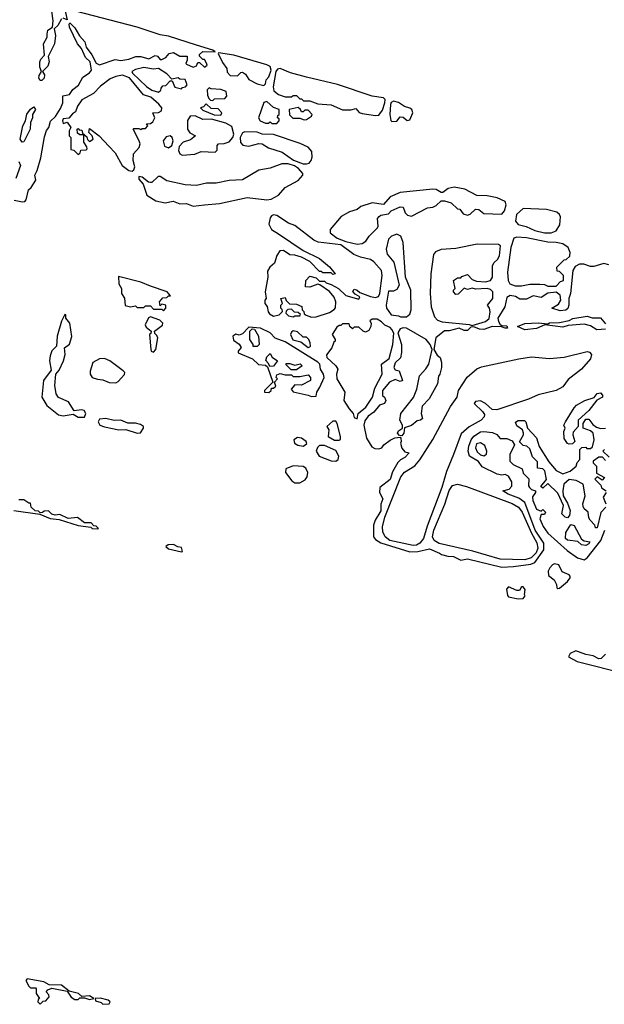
# Model space of a CAD drawing. Extents: x 2807299 to 2951576, y 860688 to 1033801.
# Tile 42 of 72: x 2829430 to 2832989, y 1005810 to 1011801. Entities that reach past the tile are written whole.
import ezdxf

# ---------------------------------------------------------------- set-up
doc = ezdxf.new("R2010")
doc.units = 0

msp = doc.modelspace()

# ---------------------------------------------------------------- linework, layer by layer
at = {"layer": '0CON10XD'}
for points in [[(2829395, 1010704), (2829446.4, 1010693.6), (2829460, 1010695), (2829470, 1010705), (2829482.5, 1010765), (2829499.3, 1010780.7), (2829527.5, 1010825), (2829522.5, 1010855), (2829537, 1010883), (2829559.3, 1010960.7), (2829580.7, 1011089.3), (2829593, 1011127), (2829607.5, 1011145), (2829617, 1011183), (2829648.3, 1011211.7), (2829678.8, 1011261.2), (2829692.5, 1011295), (2829691.7, 1011338.3), (2829733, 1011347), (2829754.1, 1011375.9), (2829786.7, 1011403.3), (2829815, 1011451.2), (2829855, 1011478.8), (2829867.1, 1011495), (2829858.8, 1011545), (2829831.1, 1011571.1), (2829806.7, 1011625), (2829780.8, 1011655), (2829733.3, 1011755), (2829730, 1011775), (2829735, 1011782.5), (2829765, 1011752), (2829793.1, 1011703.1), (2829825.8, 1011665.8), (2829833.9, 1011633.9), (2829868.3, 1011588.3), (2829895, 1011537.5), (2829915, 1011526.2), (2830011.7, 1011558.3), (2830045, 1011553.3), (2830095, 1011561.2), (2830136.4, 1011576.4), (2830166.4, 1011576.4), (2830215, 1011562.5), (2830255, 1011582.5), (2830268.3, 1011578.3), (2830285, 1011560), (2830295, 1011560), (2830319.3, 1011570.7), (2830340, 1011595), (2830365, 1011602.5), (2830405, 1011580), (2830448.3, 1011578.3), (2830450, 1011555), (2830440, 1011535), (2830445, 1011530), (2830485, 1011513.3), (2830505, 1011520), (2830515, 1011540), (2830525, 1011540), (2830555, 1011512.5), (2830570, 1011525), (2830567, 1011537), (2830555, 1011560), (2830545, 1011560), (2830525, 1011580), (2830525, 1011590), (2830545, 1011607.5), (2830620, 1011605), (2830605, 1011616), (2830505, 1011646.7), (2830335, 1011700.4), (2830285, 1011709.1), (2830145.7, 1011755.7), (2829715, 1011866.4)], [(2829685, 1011806.7), (2829661.9, 1011765), (2829640, 1011745), (2829648.5, 1011705), (2829641.5, 1011655), (2829602, 1011578), (2829609.4, 1011545), (2829601.8, 1011518.2), (2829567.5, 1011485), (2829580, 1011465), (2829578.6, 1011445), (2829565, 1011432), (2829555, 1011432), (2829547.1, 1011445), (2829548.7, 1011461.3), (2829563.3, 1011485), (2829552, 1011512), (2829551.9, 1011545), (2829558.3, 1011561.7), (2829581.2, 1011585), (2829574.2, 1011655), (2829597.1, 1011695), (2829596.8, 1011713.2), (2829601.9, 1011738.1), (2829630, 1011755), (2829634.4, 1011795), (2829625, 1011854)], [(2829706.8, 1011853.2), (2829718.8, 1011801.2), (2829695, 1011810.6)], [(2830915, 1011400), (2830925, 1011410), (2830930, 1011435), (2830945.6, 1011454.4), (2830960, 1011495), (2830955, 1011515.8), (2830935, 1011526.7), (2830732.5, 1011585), (2830640, 1011600), (2830637.5, 1011595), (2830665, 1011540), (2830690, 1011505), (2830691.7, 1011481.7), (2830711.7, 1011461.7), (2830755, 1011460), (2830775, 1011480), (2830785, 1011482.5), (2830805, 1011470), (2830825, 1011437.5), (2830875, 1011410), (2830915, 1011400)], [(2830275, 1011360), (2830288.3, 1011371.7), (2830290, 1011385), (2830301.7, 1011398.3), (2830318.3, 1011401.7), (2830345, 1011430), (2830358.3, 1011428.3), (2830375, 1011390), (2830415, 1011380), (2830421.7, 1011388.3), (2830438.3, 1011391.7), (2830450, 1011405), (2830436.4, 1011436.4), (2830405, 1011440), (2830395, 1011447.5), (2830355, 1011440), (2830325, 1011472.5), (2830275, 1011503.3), (2830245, 1011500.8), (2830185, 1011511.2), (2830135, 1011498), (2830113.3, 1011485), (2830116.7, 1011475), (2830202.5, 1011395), (2830235, 1011372.5), (2830275, 1011360)], [(2831595, 1011218.8), (2831615, 1011221.2), (2831638.3, 1011251.7), (2831652, 1011295), (2831653.8, 1011315), (2831643.3, 1011325), (2831575, 1011335.8), (2831363.3, 1011406.7), (2831175, 1011450.8), (2831078.5, 1011478.5), (2831015, 1011504.5), (2831000, 1011500), (2830988.6, 1011485), (2830971.7, 1011391.7), (2830977.7, 1011367.7), (2831005, 1011346.7), (2831045, 1011332.5), (2831085, 1011332.5), (2831095, 1011340), (2831115, 1011340), (2831135, 1011320), (2831145, 1011320), (2831158.3, 1011308.3), (2831195, 1011306.7), (2831245, 1011290), (2831325, 1011283.3), (2831395, 1011252.5), (2831445, 1011252.5), (2831475, 1011260), (2831497, 1011237), (2831515, 1011230), (2831595, 1011218.8)], [(2830115, 1010880), (2830125, 1010887.5), (2830130, 1010905), (2830120, 1010945), (2830122.5, 1010985), (2830157, 1011023), (2830162.5, 1011045), (2830157.5, 1011065), (2830120, 1011135), (2830125, 1011140), (2830155, 1011140), (2830167.5, 1011132.5), (2830175, 1011140), (2830195, 1011140), (2830210, 1011155), (2830201.7, 1011168.3), (2830225, 1011170), (2830239.3, 1011180.7), (2830252.5, 1011205), (2830240, 1011235), (2830275, 1011236.7), (2830293.8, 1011246.2), (2830294, 1011265), (2830277.3, 1011287.3), (2830228.9, 1011328.9), (2830184.1, 1011344.1), (2830097.3, 1011447.3), (2830055, 1011463.1), (2830015, 1011455.8), (2829979.5, 1011440.5), (2829922.4, 1011397.6), (2829878.8, 1011351.2), (2829807, 1011313), (2829781.4, 1011275), (2829769.3, 1011240.7), (2829750.7, 1011229.3), (2829728.3, 1011201.7), (2829695, 1011197.5), (2829690, 1011185), (2829695, 1011170), (2829718.3, 1011178.3), (2829740, 1011145), (2829730, 1011125), (2829730, 1011095), (2829740, 1011085), (2829741.7, 1011011.7), (2829758.3, 1011008.3), (2829785, 1010980), (2829798.3, 1010991.7), (2829801.7, 1011008.3), (2829835, 1011010), (2829840, 1011015), (2829838.3, 1011028.3), (2829820, 1011055), (2829820, 1011100), (2829795, 1011100), (2829781.7, 1011111.7), (2829780, 1011135), (2829785, 1011140), (2829791.7, 1011131.7), (2829808.3, 1011128.3), (2829811.7, 1011111.7), (2829838.3, 1011088.3), (2829841.7, 1011071.7), (2829855, 1011060), (2829877.5, 1011075), (2829870, 1011095), (2829850, 1011115), (2829855, 1011140), (2829913.3, 1011095), (2829972.3, 1011032.3), (2830010.7, 1010990.7), (2830054, 1010914), (2830093.3, 1010883.3), (2830115, 1010880)], [(2830605, 1011310), (2830615, 1011320), (2830678.3, 1011321.7), (2830690, 1011335), (2830686.7, 1011365), (2830655, 1011376.7), (2830595, 1011380), (2830582.5, 1011387.5), (2830570, 1011375), (2830573, 1011343), (2830581.7, 1011321.7), (2830591.7, 1011311.7), (2830605, 1011310)], [(2829445, 1011055.7), (2829432.5, 1011075), (2829447.9, 1011155), (2829465.8, 1011185), (2829473, 1011227), (2829495, 1011257.5), (2829515, 1011270), (2829525.7, 1011255), (2829508.1, 1011225), (2829508.1, 1011205), (2829495.8, 1011175), (2829493.6, 1011135), (2829455, 1011057.1), (2829445, 1011055.7)], [(2830655, 1011220), (2830660, 1011235), (2830638.3, 1011258.3), (2830595, 1011260), (2830565, 1011290), (2830548.3, 1011271.7), (2830530, 1011265), (2830545, 1011250), (2830613, 1011223), (2830655, 1011220)], [(2830995, 1011170), (2831010, 1011185), (2831008.3, 1011198.3), (2831000, 1011205), (2831001.7, 1011218.3), (2831010, 1011225), (2831010, 1011255), (2830975, 1011267.5), (2830935, 1011302.5), (2830915, 1011297.5), (2830883.8, 1011205), (2830892.5, 1011185), (2830925, 1011172.5), (2830945, 1011172.5), (2830955, 1011180), (2830965, 1011170), (2830995, 1011170)], [(2831161.7, 1011191.7), (2831175, 1011193.3), (2831206.7, 1011213.3), (2831210, 1011225), (2831185, 1011250), (2831165, 1011250), (2831155, 1011240), (2831145, 1011240), (2831140, 1011255), (2831125, 1011267.5), (2831070, 1011255), (2831073, 1011223), (2831091.7, 1011201.7), (2831135, 1011202.5), (2831161.7, 1011191.7)], [(2831695, 1011182.5), (2831725, 1011183.3), (2831745, 1011210), (2831765, 1011207.5), (2831788.3, 1011188.3), (2831805, 1011192.5), (2831822.5, 1011235), (2831817.5, 1011255), (2831803.6, 1011263.6), (2831772.5, 1011272.5), (2831735, 1011298.1), (2831704.6, 1011305.4), (2831691.9, 1011298.1), (2831687.5, 1011285), (2831683.8, 1011225), (2831688.3, 1011188.3), (2831695, 1011182.5)], [(2830417.9, 1010977.9), (2830495, 1010984), (2830535, 1011000), (2830620, 1010995), (2830631.7, 1011008.3), (2830632.5, 1011035), (2830640, 1011045), (2830675, 1011047.5), (2830705, 1011057.5), (2830726.2, 1011083.8), (2830733.8, 1011105), (2830720.8, 1011150.8), (2830685, 1011170.8), (2830596.4, 1011196.4), (2830545, 1011193.8), (2830497.1, 1011217.1), (2830466.7, 1011213.3), (2830451.7, 1011188.3), (2830450.8, 1011135), (2830465, 1011113.3), (2830500, 1011095), (2830468.8, 1011071.2), (2830425, 1011056.2), (2830400.4, 1011029.6), (2830395.6, 1011005), (2830404, 1010985), (2830417.9, 1010977.9)], [(2830335, 1011021.2), (2830355, 1011036.7), (2830363.9, 1011063.9), (2830358.8, 1011085), (2830345, 1011093.8), (2830321.2, 1011088.8), (2830302.5, 1011065), (2830311.7, 1011031.7), (2830335, 1011021.2)], [(2831175, 1010923.8), (2831191.2, 1010928.8), (2831203.8, 1010945), (2831210, 1010965), (2831208.8, 1010998.8), (2831185.8, 1011025.8), (2831137.7, 1011047.7), (2830975, 1011102.5), (2830905, 1011104), (2830875, 1011117.5), (2830800.8, 1011119.2), (2830786.7, 1011113.3), (2830772.5, 1011085), (2830773, 1011053), (2830788.3, 1011038.3), (2830825, 1011032.5), (2830885, 1011047.5), (2830905, 1011046.7), (2830945, 1011021.2), (2831026.7, 1010995), (2831095.8, 1010945.8), (2831155, 1010924), (2831175, 1010923.8)], [(2829425, 1010938), (2829434.4, 1010915), (2829406.2, 1010835)], [(2830486.1, 1010666.1), (2830555, 1010673.8), (2830646.4, 1010683.6), (2830815, 1010720), (2830935, 1010706), (2830960.5, 1010709.5), (2831005.8, 1010734.2), (2831045, 1010780), (2831125, 1010823.3), (2831152.5, 1010855), (2831152.5, 1010865), (2831125.9, 1010895.9), (2831101.7, 1010911.7), (2831063.6, 1010923.6), (2831025, 1010923.8), (2830955, 1010898), (2830885, 1010885.7), (2830785, 1010827.5), (2830705, 1010823.3), (2830625, 1010806.7), (2830566.4, 1010806.4), (2830505, 1010793.3), (2830436.4, 1010796.4), (2830325, 1010820), (2830285, 1010847.5), (2830273, 1010847), (2830235, 1010810), (2830225, 1010810), (2830213, 1010813), (2830175, 1010842.5), (2830155, 1010847.5), (2830155, 1010830), (2830180.7, 1010800.7), (2830203.9, 1010733.9), (2830258.3, 1010698.3), (2830315, 1010687.5), (2830363, 1010697), (2830405, 1010680), (2830445, 1010683.3), (2830486.1, 1010666.1)], [(2831485, 1010436.2), (2831515, 1010440), (2831536.4, 1010453.6), (2831557.5, 1010485), (2831607.5, 1010535), (2831612.5, 1010545), (2831608.3, 1010591.7), (2831617, 1010603), (2831628.3, 1010611.7), (2831675, 1010620), (2831691.7, 1010638.3), (2831745, 1010662.5), (2831765, 1010660), (2831776.7, 1010625), (2831791.2, 1010611.2), (2831815, 1010605.8), (2831913, 1010657), (2831945, 1010660), (2831965, 1010670), (2831995, 1010700), (2832015, 1010700), (2832057, 1010687), (2832095, 1010650), (2832108.3, 1010648.3), (2832129.5, 1010619.5), (2832155, 1010612), (2832172.3, 1010617.7), (2832205, 1010647.5), (2832225, 1010646.7), (2832255, 1010622.5), (2832365, 1010617.5), (2832381.7, 1010638.3), (2832391.4, 1010675), (2832384, 1010695), (2832337.2, 1010717.2), (2832275, 1010730), (2832211.7, 1010731.7), (2832139.7, 1010769.7), (2832075, 1010781.9), (2832037.5, 1010775), (2832005, 1010750), (2831995, 1010750), (2831965, 1010768.8), (2831945, 1010770), (2831745, 1010750), (2831685, 1010723.8), (2831645, 1010677.5), (2831575, 1010687.5), (2831506.1, 1010663.9), (2831485, 1010646.7), (2831438.3, 1010631.7), (2831387, 1010603), (2831320, 1010525), (2831320, 1010505), (2831361.7, 1010471.7), (2831415, 1010451.2), (2831485, 1010436.2)], [(2831205, 1009992), (2831235, 1009993.8), (2831315, 1010020), (2831343, 1010037), (2831351.7, 1010048.3), (2831353.3, 1010085), (2831343.6, 1010113.6), (2831316.4, 1010146.4), (2831257, 1010187), (2831245, 1010192.5), (2831195, 1010173.3), (2831170, 1010175), (2831172.5, 1010215), (2831195, 1010240), (2831235, 1010230), (2831255, 1010210), (2831285, 1010210), (2831295, 1010200), (2831325, 1010190), (2831370, 1010165), (2831415, 1010122.5), (2831495, 1010100), (2831500, 1010115), (2831471.7, 1010131.7), (2831458.3, 1010148.3), (2831465, 1010162.5), (2831485, 1010156.2), (2831501.2, 1010141.2), (2831565, 1010117.5), (2831595, 1010110), (2831613, 1010117), (2831622.5, 1010135), (2831636, 1010245), (2831631.4, 1010275), (2831585, 1010328.8), (2831565, 1010342), (2831505, 1010356), (2831463.2, 1010373.2), (2831385, 1010432), (2831247, 1010447), (2831219.3, 1010459.3), (2831105, 1010548.8), (2831065, 1010564), (2830995, 1010608.8), (2830975, 1010613.3), (2830962.9, 1010607.1), (2830954, 1010595), (2830946.1, 1010556.1), (2830963.3, 1010525), (2831005, 1010498.8), (2831155, 1010396.7), (2831255, 1010347.5), (2831315, 1010297.5), (2831350, 1010255), (2831335, 1010250), (2831325, 1010260), (2831275, 1010260), (2831265, 1010270), (2831255, 1010270), (2831195, 1010330), (2831145, 1010356.2), (2831105, 1010368.8), (2831075, 1010370), (2831035, 1010396.2), (2831014.2, 1010395.8), (2830994.1, 1010365.9), (2830980.7, 1010319.3), (2830952.5, 1010295), (2830938.3, 1010271.7), (2830940, 1010235), (2830923.3, 1010145), (2830930, 1010105), (2830922.5, 1010095), (2830922.5, 1010075), (2830937, 1010057), (2830943, 1010023), (2830950.7, 1010010.7), (2830975, 1009997.5), (2831010, 1010005), (2831030, 1010025), (2831028.3, 1010038.3), (2831020, 1010045), (2831020, 1010065), (2831030, 1010075), (2831020, 1010105), (2831045, 1010110), (2831051.7, 1010091.7), (2831071.7, 1010071.7), (2831115, 1010070), (2831146.4, 1010056.4), (2831150, 1010035), (2831160, 1010025), (2831161.7, 1010011.7), (2831173, 1010003), (2831205, 1009992)], [(2832665, 1010503.8), (2832695, 1010516.7), (2832717.5, 1010552.5), (2832721.7, 1010601.7), (2832715, 1010616.7), (2832699.7, 1010629.7), (2832635.9, 1010645.9), (2832495, 1010652.5), (2832454.5, 1010615.5), (2832448, 1010575), (2832464.1, 1010554.1), (2832512.5, 1010542.5), (2832565, 1010517.5), (2832625, 1010503.8), (2832665, 1010503.8)], [(2831785, 1009992.5), (2831805, 1010010), (2831812.5, 1010035), (2831811.4, 1010155), (2831777.5, 1010235), (2831764.3, 1010445), (2831748.8, 1010485), (2831725, 1010496), (2831693.3, 1010485), (2831673.8, 1010465), (2831660, 1010405), (2831667.5, 1010375), (2831706.7, 1010325), (2831740, 1010185), (2831725, 1010160), (2831705, 1010150), (2831675, 1010150), (2831660, 1010065), (2831662.5, 1010045), (2831690, 1010005), (2831735, 1010000), (2831747, 1009993), (2831785, 1009992.5)], [(2832185, 1009940), (2832265.7, 1009964.3), (2832287, 1009983), (2832293.9, 1010023.9), (2832290, 1010045), (2832277.5, 1010065), (2832310, 1010105), (2832310, 1010145), (2832295, 1010160), (2832275, 1010166.2), (2832205, 1010162.5), (2832185, 1010167.5), (2832155, 1010160), (2832135, 1010167.5), (2832098.3, 1010131.7), (2832085, 1010130), (2832070, 1010145), (2832070, 1010155), (2832080, 1010165), (2832070, 1010215), (2832095, 1010230), (2832115, 1010230), (2832121.7, 1010238.3), (2832155, 1010250), (2832185, 1010220), (2832210.7, 1010210.7), (2832265, 1010206.7), (2832296.1, 1010213.9), (2832307.5, 1010235), (2832307.5, 1010305), (2832317, 1010323), (2832338.8, 1010341.2), (2832350, 1010365), (2832356.7, 1010425), (2832345, 1010432.5), (2832215, 1010435.8), (2832085, 1010408.6), (2831995, 1010403.6), (2831960.5, 1010389.5), (2831948.2, 1010371.8), (2831932.5, 1010255), (2831928.5, 1010135), (2831933.5, 1010055), (2831954.1, 1009994.1), (2831972.3, 1009972.3), (2832002.1, 1009962.1), (2832165, 1009946.7), (2832185, 1009940)], [(2832695, 1010180), (2832721.7, 1010208.3), (2832740, 1010215), (2832740, 1010245), (2832715, 1010270), (2832701.7, 1010271.7), (2832700, 1010295), (2832745, 1010340), (2832757, 1010343), (2832778.3, 1010361.7), (2832780, 1010385), (2832767.5, 1010415), (2832735, 1010437.5), (2832696.4, 1010446.4), (2832645, 1010448), (2832514.1, 1010474.1), (2832455, 1010478), (2832438.3, 1010471.7), (2832418.8, 1010415), (2832398.8, 1010265), (2832403.9, 1010213.9), (2832414.1, 1010194.1), (2832445, 1010181.2), (2832485, 1010181.2), (2832535, 1010192.5), (2832595, 1010192.5), (2832625, 1010190), (2832645, 1010180), (2832695, 1010180)], [(2833015, 1010310), (2832985, 1010317.5), (2832925, 1010300), (2832905, 1010300), (2832863, 1010313), (2832837, 1010313), (2832810.7, 1010299.3), (2832797.5, 1010275), (2832782.5, 1010135), (2832772.5, 1010105), (2832773.3, 1010065), (2832766.1, 1010043.9), (2832755, 1010033.3), (2832719.3, 1010029.3), (2832670, 1010045), (2832710, 1010070), (2832723.3, 1010095), (2832720, 1010125), (2832695, 1010142.5), (2832645, 1010137.5), (2832605, 1010110), (2832555, 1010120), (2832515, 1010100), (2832475, 1010100), (2832447, 1010117), (2832415, 1010122.5), (2832395, 1010110), (2832382.5, 1010055), (2832341.2, 1009985), (2832343.8, 1009965), (2832355, 1009947.5), (2832365, 1009940), (2832395, 1009937.5), (2832400, 1009925), (2832385, 1009923.3), (2832363, 1009933), (2832305, 1009934.2), (2832255, 1009916.7), (2832228.3, 1009918.3), (2832195, 1009932.5), (2832175, 1009930), (2832155, 1009910), (2832135, 1009910), (2832105, 1009923.3), (2832045, 1009907.5), (2832015, 1009907.5), (2831963.8, 1009866.2), (2831950, 1009795), (2831970.7, 1009760.7), (2831990, 1009745), (2831997.5, 1009715), (2831997.5, 1009685), (2831987.5, 1009645), (2831978.3, 1009631.7), (2831972.5, 1009585), (2831922.5, 1009495), (2831880.5, 1009449.5), (2831873.3, 1009405), (2831882.5, 1009375), (2831870, 1009365), (2831849.3, 1009360.7), (2831815, 1009332.5), (2831771.7, 1009318.3), (2831767.5, 1009285), (2831755, 1009270), (2831741.7, 1009271.7), (2831730, 1009285), (2831735, 1009300), (2831760, 1009315), (2831760, 1009335), (2831743.3, 1009365), (2831750, 1009405), (2831827, 1009503), (2831847, 1009553), (2831862.5, 1009635), (2831903, 1009677), (2831920, 1009705), (2831940, 1009795), (2831927.5, 1009825), (2831905, 1009856.2), (2831784.2, 1009924.2), (2831765, 1009927.1), (2831745, 1009920.8), (2831731.2, 1009895), (2831754, 1009825), (2831753.6, 1009776.4), (2831747, 1009743), (2831715, 1009712.5), (2831706.7, 1009685), (2831715, 1009670), (2831740, 1009665), (2831760, 1009605), (2831745, 1009600), (2831715, 1009612.5), (2831680, 1009595), (2831638.8, 1009545), (2831637.5, 1009515), (2831650, 1009505), (2831657.5, 1009485), (2831650, 1009465), (2831620, 1009455), (2831585, 1009412.5), (2831550.3, 1009389.7), (2831529.7, 1009360.3), (2831523.8, 1009335), (2831541.2, 1009255), (2831572.3, 1009202.3), (2831592, 1009192), (2831615, 1009190), (2831633.6, 1009196.4), (2831646.2, 1009215), (2831685, 1009242.5), (2831713, 1009257), (2831745, 1009260), (2831750, 1009255), (2831752.5, 1009235), (2831747.5, 1009225), (2831756.2, 1009195), (2831775, 1009172.5), (2831800, 1009165), (2831775, 1009137.5), (2831747, 1009123), (2831732.5, 1009107.5), (2831699.7, 1009050.3), (2831685, 1009003.3), (2831622.5, 1008955), (2831620, 1008925), (2831640, 1008885), (2831627.5, 1008852.5), (2831628.1, 1008811.9), (2831592.9, 1008755), (2831582.5, 1008725), (2831583.8, 1008655), (2831595, 1008638), (2831627.8, 1008617.8), (2831805, 1008564.2), (2831854.3, 1008564.3), (2831925, 1008582.5), (2831985.8, 1008555.8), (2831996.7, 1008546.7), (2832035, 1008536.2), (2832070, 1008535), (2832115, 1008512.5), (2832155, 1008520), (2832365, 1008470)], [(2830305, 1010030), (2830320, 1010045), (2830320, 1010065), (2830295, 1010070), (2830285, 1010060), (2830280, 1010085), (2830301.7, 1010108.3), (2830325, 1010110), (2830335, 1010120), (2830348.3, 1010121.7), (2830327.5, 1010145), (2830225, 1010178.8), (2830167.5, 1010205), (2830031.7, 1010238.3), (2830032.5, 1010195), (2830050, 1010165), (2830050, 1010135), (2830067, 1010107), (2830071.7, 1010061.7), (2830105, 1010053.3), (2830135, 1010060), (2830145, 1010050), (2830185, 1010050), (2830195, 1010060), (2830225, 1010060), (2830245, 1010040), (2830295, 1010040), (2830305, 1010030)], [(2829825, 1009383.3), (2829832.5, 1009405), (2829823, 1009423), (2829805, 1009427.5), (2829761.7, 1009421.7), (2829726.2, 1009475), (2829665, 1009502.5), (2829652.5, 1009525), (2829643.3, 1009575), (2829650, 1009645), (2829670.7, 1009669.3), (2829695.8, 1009725), (2829706, 1009765), (2829702.5, 1009805), (2829732.3, 1009827.7), (2829747.3, 1009872.7), (2829734.1, 1009954.1), (2829710, 1009985), (2829710, 1010005), (2829705, 1010007.5), (2829685, 1009967.5), (2829658, 1009875), (2829653.3, 1009815), (2829624.6, 1009785.4), (2829614.6, 1009755.4), (2829611.4, 1009725), (2829621.7, 1009668.3), (2829574.5, 1009605.5), (2829564.2, 1009505), (2829593.9, 1009453.9), (2829665, 1009397.8), (2829695, 1009391.1), (2829755, 1009400), (2829785, 1009383.3), (2829825, 1009383.3)], [(2831095, 1009992.5), (2831105, 1010000), (2831135, 1010000), (2831138.3, 1010008.3), (2831125, 1010020), (2831101.7, 1010021.7), (2831085, 1010040), (2831061.7, 1010038.3), (2831051.7, 1010028.3), (2831050, 1010015), (2831065, 1010000), (2831095, 1009992.5)], [(2830245, 1009777.5), (2830257.5, 1009795), (2830270, 1009865), (2830265, 1009880), (2830251.7, 1009891.7), (2830250, 1009905), (2830298.3, 1009941.7), (2830300, 1009955), (2830282.5, 1009972.5), (2830225, 1009992.5), (2830213.8, 1009986.2), (2830193.8, 1009943.8), (2830200, 1009930), (2830230, 1009905), (2830228.3, 1009891.7), (2830220, 1009885), (2830227.5, 1009795), (2830230, 1009785), (2830245, 1009777.5)], [(2831485, 1009372.5), (2831490, 1009405), (2831535.9, 1009444.1), (2831578, 1009505), (2831591.2, 1009558.8), (2831636.2, 1009645), (2831632.5, 1009705), (2831679.7, 1009740.3), (2831702, 1009825), (2831706.4, 1009893.6), (2831695, 1009916.7), (2831685, 1009928.8), (2831651.7, 1009941.7), (2831633, 1009963), (2831605, 1009980), (2831575, 1009980), (2831561.7, 1009968.3), (2831570, 1009955), (2831567.5, 1009935), (2831555, 1009910), (2831535, 1009900), (2831520, 1009905), (2831495, 1009930), (2831465, 1009930), (2831455, 1009920), (2831440, 1009935), (2831435, 1009950), (2831395, 1009950), (2831385, 1009940), (2831375, 1009940), (2831360.7, 1009929.3), (2831332.5, 1009885), (2831350, 1009855), (2831350, 1009845), (2831341.7, 1009838.3), (2831330, 1009805), (2831298.3, 1009761.7), (2831300, 1009745), (2831353.8, 1009695), (2831366.7, 1009675), (2831357.5, 1009645), (2831361.2, 1009615), (2831408.8, 1009535), (2831403.8, 1009485), (2831435, 1009433.3), (2831460, 1009405), (2831465, 1009380), (2831485, 1009372.5)], [(2832995, 1009917.5), (2832943.6, 1009913.6), (2832905, 1009938.8), (2832865, 1009949.2), (2832769.3, 1009940.7), (2832735, 1009931.2), (2832626.1, 1009943.9), (2832575, 1009921.2), (2832505, 1009913.3), (2832460, 1009935), (2832505, 1009952), (2832585, 1009956.9), (2832645, 1009950), (2832655, 1009955.8), (2832715, 1009959.2), (2832775, 1009971.2), (2832797.7, 1009982.3), (2832885, 1009997.5), (2832915, 1009987.5), (2832965, 1009987.5), (2832995, 1009950)], [(2831205, 1009507.5), (2831235, 1009510), (2831237.5, 1009535), (2831257.5, 1009565), (2831282.5, 1009625), (2831280, 1009645), (2831260, 1009675), (2831256.7, 1009705), (2831245, 1009716.7), (2831045, 1009842), (2830983.9, 1009863.9), (2830953.8, 1009895), (2830895, 1009923.8), (2830825, 1009930), (2830785, 1009890), (2830765, 1009882.5), (2830745, 1009887.5), (2830727.5, 1009875), (2830731.7, 1009851.7), (2830766.4, 1009826.4), (2830777, 1009807), (2830760, 1009785), (2830760, 1009775), (2830847, 1009737), (2830883, 1009703), (2830925, 1009700), (2830938.3, 1009688.3), (2830970, 1009595), (2830920, 1009545), (2830920, 1009535), (2830947, 1009533), (2830960, 1009545), (2830961.7, 1009558.3), (2830975, 1009560), (2830988.3, 1009571.7), (2830980, 1009595), (2831000, 1009615), (2830990, 1009625), (2830995, 1009640), (2831015, 1009647.5), (2831045, 1009640), (2831085, 1009640), (2831095, 1009630), (2831135, 1009630), (2831185, 1009640), (2831200, 1009625), (2831200, 1009605), (2831145, 1009577.5), (2831105, 1009580), (2831083, 1009553), (2831095, 1009537.5), (2831185, 1009517.5), (2831205, 1009507.5)], [(2830851.7, 1009811.7), (2830850, 1009825), (2830830, 1009855), (2830830, 1009905), (2830845, 1009920), (2830858.3, 1009918.3), (2830882.5, 1009875), (2830887.5, 1009825), (2830875, 1009812.5), (2830851.7, 1009811.7)], [(2831185, 1009807.5), (2831195, 1009810), (2831200, 1009815), (2831197.5, 1009835), (2831190, 1009855), (2831175, 1009870), (2831155, 1009870), (2831121.7, 1009901.7), (2831095, 1009907.5), (2831085, 1009900), (2831077.5, 1009885), (2831093.1, 1009853.1), (2831141.2, 1009841.2), (2831185, 1009807.5)], [(2830951.7, 1009691.7), (2830945, 1009710), (2830928.3, 1009728.3), (2830935, 1009750), (2830955, 1009770), (2830967, 1009747), (2831000, 1009725), (2830975, 1009692.5), (2830951.7, 1009691.7)], [(2831825, 1008601.2), (2831682.4, 1008632.4), (2831653.6, 1008653.6), (2831639.5, 1008685), (2831637.5, 1008715), (2831651.5, 1008775), (2831749.6, 1009020.4), (2831772.2, 1009047.8), (2831835, 1009086.1), (2831866.1, 1009123.9), (2831945, 1009247.1), (2832052.6, 1009447.4), (2832093.5, 1009505), (2832100, 1009545), (2832153, 1009627), (2832212.8, 1009677.2), (2832241.5, 1009688.5), (2832467.9, 1009737.9), (2832545, 1009750.4), (2832655, 1009738.8), (2832745, 1009746.9), (2832885, 1009783.1), (2832898.9, 1009778.9), (2832910, 1009765), (2832905, 1009736.7), (2832850.6, 1009675), (2832768.7, 1009611.3), (2832735, 1009568.1), (2832695, 1009545.6), (2832585, 1009519.2), (2832526.9, 1009493.1), (2832335, 1009427.3), (2832305, 1009430), (2832265, 1009465.6), (2832235, 1009482), (2832205, 1009478.8), (2832196.7, 1009465), (2832247.1, 1009417.1), (2832258.2, 1009398.2), (2832257.8, 1009385), (2832239.2, 1009365), (2832165, 1009323.5), (2832118, 1009282), (2832070.3, 1009155), (2832028.7, 1009051.3), (2832000.2, 1008955), (2831910, 1008720), (2831887.1, 1008645), (2831865, 1008615.6), (2831845, 1008602.9), (2831825, 1008601.2)], [(2830015, 1009592.5), (2830029.5, 1009600.5), (2830068.3, 1009641.7), (2830070, 1009655), (2830060, 1009665), (2829978.8, 1009725), (2829945, 1009738.9), (2829915, 1009737.8), (2829874.4, 1009715.6), (2829857.7, 1009662.3), (2829858, 1009645), (2829870, 1009625), (2829903.4, 1009613.4), (2829935, 1009610.8), (2829975, 1009593.5), (2830015, 1009592.5)], [(2831115, 1009670), (2831081.7, 1009671.7), (2831051.7, 1009701.7), (2831051.7, 1009708.3), (2831075, 1009710), (2831105, 1009700), (2831137, 1009707), (2831150, 1009695), (2831115, 1009670)], [(2832775, 1009217.5), (2832765, 1009222.5), (2832743.6, 1009253.6), (2832742.5, 1009295), (2832750, 1009315), (2832742.5, 1009335), (2832752.5, 1009355), (2832805, 1009440), (2832820, 1009455), (2832870, 1009485), (2832927, 1009503), (2832945, 1009527.5), (2832965, 1009530), (2832977, 1009517), (2832976.7, 1009505), (2832943.3, 1009486.7), (2832895, 1009423.3), (2832830, 1009365), (2832830, 1009325), (2832798.3, 1009291.7), (2832797.5, 1009275), (2832810, 1009235), (2832795, 1009220), (2832775, 1009217.5)], [(2830145, 1009285.8), (2830165, 1009288), (2830183.8, 1009315), (2830183.3, 1009325), (2830165, 1009338.8), (2830133.6, 1009346.4), (2830087, 1009347), (2830045, 1009363.8), (2830005, 1009363.3), (2829955, 1009373.8), (2829915, 1009370), (2829906.7, 1009355), (2829916.7, 1009335), (2829945, 1009324.2), (2830033.6, 1009306.4), (2830075, 1009307.5), (2830145, 1009285.8)], [(2831345, 1009242), (2831375, 1009243.3), (2831382.5, 1009247.5), (2831383.3, 1009265), (2831362.5, 1009345), (2831355, 1009357.5), (2831335, 1009357.5), (2831300, 1009325), (2831312.5, 1009305), (2831306.7, 1009265), (2831345, 1009242)], [(2832997.5, 1008835), (2832968.3, 1008801.7), (2832945, 1008710), (2832935, 1008710), (2832930, 1008725), (2832903.3, 1008755), (2832895, 1008770), (2832890, 1008805), (2832866.7, 1008825), (2832860, 1008840), (2832857.5, 1008855), (2832872.5, 1008905), (2832860, 1008975), (2832816.4, 1008996.4), (2832775, 1009002.5), (2832742.5, 1008975), (2832736.2, 1008935), (2832737.5, 1008905), (2832765, 1008860), (2832780, 1008815), (2832776.4, 1008783.6), (2832765, 1008770), (2832750, 1008775), (2832730, 1008795), (2832740, 1008845), (2832705, 1008920), (2832645, 1008980), (2832615, 1008950), (2832601.7, 1008961.7), (2832637.5, 1009002.5), (2832626.2, 1009056.2), (2832615, 1009067.5), (2832581.7, 1009071.7), (2832581.7, 1009111.7), (2832551.7, 1009141.7), (2832535, 1009190), (2832517, 1009207), (2832495, 1009210), (2832473, 1009233), (2832497.5, 1009275), (2832497.5, 1009285), (2832490, 1009305), (2832455, 1009330), (2832448.3, 1009351.7), (2832465, 1009362.5), (2832501.7, 1009361.7), (2832510, 1009355), (2832520, 1009315), (2832575, 1009257.5), (2832592, 1009205), (2832651.7, 1009111.7), (2832695, 1009057.5), (2832735, 1009037.5), (2832780, 1009055), (2832817.5, 1009085), (2832823, 1009107), (2832840, 1009125), (2832840, 1009185), (2832851.7, 1009198.3), (2832875, 1009200), (2832883, 1009193), (2832905, 1009192.5), (2832917, 1009203), (2832927.5, 1009245), (2832920, 1009285), (2832905, 1009300), (2832860, 1009315), (2832860, 1009345), (2832875, 1009370), (2832895, 1009370), (2832918, 1009338), (2832941.2, 1009321.2), (2832965, 1009313.3), (2832996, 1009316)], [(2832365, 1008470), (2832435, 1008474.4), (2832541.7, 1008488.3), (2832565, 1008498.8), (2832620, 1008575), (2832620.8, 1008615), (2832567.5, 1008695), (2832503.8, 1008863.8), (2832469.1, 1008889.1), (2832402.5, 1008915), (2832370, 1008935), (2832410, 1008945), (2832426.4, 1008963.6), (2832425, 1008990), (2832405, 1009023.3), (2832385, 1009033.8), (2832365, 1009028.8), (2832336.1, 1009036.1), (2832245, 1009080), (2832223, 1009113), (2832168.8, 1009145), (2832160, 1009175), (2832163.9, 1009206.1), (2832177.5, 1009245), (2832195, 1009267.5), (2832235, 1009292.5), (2832255, 1009296.2), (2832308.8, 1009288.8), (2832335, 1009277.5), (2832355, 1009253.3), (2832395, 1009253.3), (2832428.3, 1009238.3), (2832442.5, 1009215), (2832414, 1009155), (2832413.3, 1009115), (2832434.4, 1009094.4), (2832488.3, 1009068.3), (2832495, 1009042.5), (2832528.3, 1009008.3), (2832527.5, 1008965), (2832532.5, 1008955), (2832545, 1008942.5), (2832570, 1008935), (2832570, 1008925), (2832552, 1008898), (2832553.8, 1008875), (2832575, 1008823.3), (2832605, 1008810), (2832615, 1008820), (2832630, 1008805), (2832625, 1008790), (2832605, 1008790), (2832596.7, 1008765), (2832616.4, 1008716.4), (2832645, 1008677.5), (2832761.7, 1008571.7), (2832825, 1008525.8), (2832865, 1008514.3), (2832885, 1008526), (2832967.3, 1008632.7), (2832991.2, 1008695)], [(2831155, 1009206.7), (2831165, 1009212.5), (2831177, 1009223), (2831173.3, 1009235), (2831145.9, 1009255.9), (2831121.7, 1009258.3), (2831097.5, 1009245), (2831103.3, 1009225), (2831122.3, 1009212.3), (2831155, 1009206.7)], [(2831355, 1009114.2), (2831368, 1009125), (2831372.5, 1009145), (2831355, 1009180), (2831285, 1009210), (2831255, 1009210), (2831241.7, 1009198.3), (2831233.8, 1009175), (2831253.3, 1009145), (2831325, 1009116), (2831355, 1009114.2)], [(2832255, 1009147.5), (2832265, 1009152.5), (2832271.7, 1009158.3), (2832272.5, 1009175), (2832261.2, 1009211.2), (2832235, 1009225.8), (2832210, 1009220), (2832204, 1009196), (2832215, 1009171.2), (2832235, 1009153.3), (2832255, 1009147.5)], [(2832990, 1009185), (2832980, 1009175), (2833018.3, 1009138.3)], [(2832995, 1009120), (2832978.3, 1009138.3), (2832955, 1009140), (2832920, 1009115), (2832920, 1009105), (2832940, 1009085), (2832941.7, 1009041.7), (2832990, 1009015), (2832975, 1009000), (2832945, 1009020), (2832930, 1009005), (2832968.3, 1008968.3), (2832971.7, 1008951.7), (2833000, 1008935)], [(2831135, 1008983.3), (2831168.3, 1009001.7), (2831180.5, 1009019.5), (2831183.5, 1009045), (2831172.2, 1009072.2), (2831155, 1009082.9), (2831095, 1009086.7), (2831050.7, 1009069.3), (2831047.5, 1009045), (2831086, 1008995), (2831105, 1008983.3), (2831135, 1008983.3)], [(2832505, 1008514.4), (2832355, 1008518.4), (2832188.3, 1008568.3), (2831983.8, 1008613.8), (2831952.2, 1008632.2), (2831942, 1008655), (2831950.6, 1008695), (2832017.1, 1008852.9), (2832043.2, 1008936.8), (2832065, 1008967.2), (2832095, 1008974.2), (2832150.1, 1008960.1), (2832428, 1008858), (2832465.2, 1008835.2), (2832488.8, 1008805), (2832545, 1008676.2), (2832577.7, 1008617.7), (2832583.2, 1008585), (2832572.7, 1008557.3), (2832542.4, 1008527.6), (2832505, 1008514.4)], [(2829905, 1008702.5), (2829910, 1008705), (2829895, 1008720), (2829881.7, 1008721.7), (2829865, 1008740), (2829825, 1008740), (2829781.7, 1008771.7), (2829725, 1008766.7), (2829675, 1008790), (2829645, 1008786.7), (2829625, 1008793.3), (2829605, 1008812.5), (2829578.3, 1008811.7), (2829568.3, 1008801.7), (2829555, 1008800), (2829545, 1008810), (2829523, 1008813), (2829500, 1008835), (2829495, 1008860), (2829485, 1008860), (2829455, 1008880), (2829425, 1008880)], [(2833000, 1008925), (2832982.5, 1008895), (2832997.5, 1008855)], [(2829393.3, 1008815), (2829553, 1008793), (2829615, 1008766.2), (2829669.3, 1008759.3), (2829785.8, 1008724.2), (2829862.5, 1008712.5), (2829870, 1008705), (2829905, 1008702.5)], [(2832875, 1008602.5), (2832850, 1008605), (2832827, 1008627), (2832765, 1008633.8), (2832752.5, 1008645), (2832755, 1008680), (2832785, 1008730), (2832805, 1008722.5), (2832850, 1008640), (2832865, 1008630), (2832900, 1008625), (2832895, 1008612.5), (2832875, 1008602.5)], [(2830415, 1008563.8), (2830420, 1008565), (2830415, 1008590), (2830393, 1008593), (2830365, 1008607.5), (2830333.6, 1008606.4), (2830320, 1008595), (2830335, 1008582), (2830415, 1008563.8)], [(2832705, 1008340), (2832715, 1008342.5), (2832765, 1008382.5), (2832780, 1008405), (2832780, 1008415), (2832775, 1008422.5), (2832731.7, 1008441.7), (2832712.5, 1008485), (2832685, 1008491.2), (2832672.5, 1008485), (2832657.5, 1008465), (2832647.5, 1008445), (2832648.3, 1008418.3), (2832683, 1008393), (2832697.5, 1008365), (2832700, 1008345), (2832705, 1008340)], [(2832465, 1008277.5), (2832495, 1008280), (2832507.5, 1008295), (2832503.3, 1008303.3), (2832507.5, 1008335), (2832495, 1008350), (2832485, 1008350), (2832471.7, 1008328.3), (2832455, 1008327.5), (2832405, 1008350), (2832393, 1008337), (2832398.3, 1008298.3), (2832405, 1008290), (2832465, 1008277.5)], [(2832995, 1007941.2), (2832970, 1007915), (2832955, 1007912.5), (2832920.5, 1007930.5), (2832875, 1007938), (2832815, 1007960), (2832780, 1007945), (2832770, 1007925), (2832824, 1007895), (2833121.6, 1007821.6)], [(2829555, 1005810), (2829571.7, 1005828.3), (2829588.3, 1005831.7), (2829610, 1005855), (2829607, 1005867), (2829590, 1005885), (2829601.7, 1005898.3), (2829625, 1005907.5), (2829719.3, 1005889.3), (2829743.6, 1005853.6), (2829765, 1005840), (2829785, 1005840), (2829795, 1005850), (2829825, 1005850), (2829855, 1005840), (2829880, 1005845), (2829855, 1005862.5), (2829808.3, 1005858.3), (2829787.5, 1005875), (2829730.7, 1005890.7), (2829685, 1005926.9), (2829608.8, 1005928.8), (2829576.8, 1005946.8), (2829475, 1005965.6), (2829466.7, 1005955), (2829485, 1005920), (2829495, 1005910), (2829525, 1005910), (2829530, 1005905), (2829530, 1005875), (2829550, 1005845), (2829541.7, 1005838.3), (2829540, 1005825), (2829555, 1005810)], [(2829935, 1005810), (2829975, 1005812.5), (2829980, 1005825), (2829967.5, 1005835), (2829922.5, 1005847.5), (2829890, 1005845), (2829891.7, 1005831.7), (2829925, 1005820), (2829935, 1005810)]]:
    msp.add_lwpolyline(points, dxfattribs=at)

doc.saveas('drawing.dxf')
